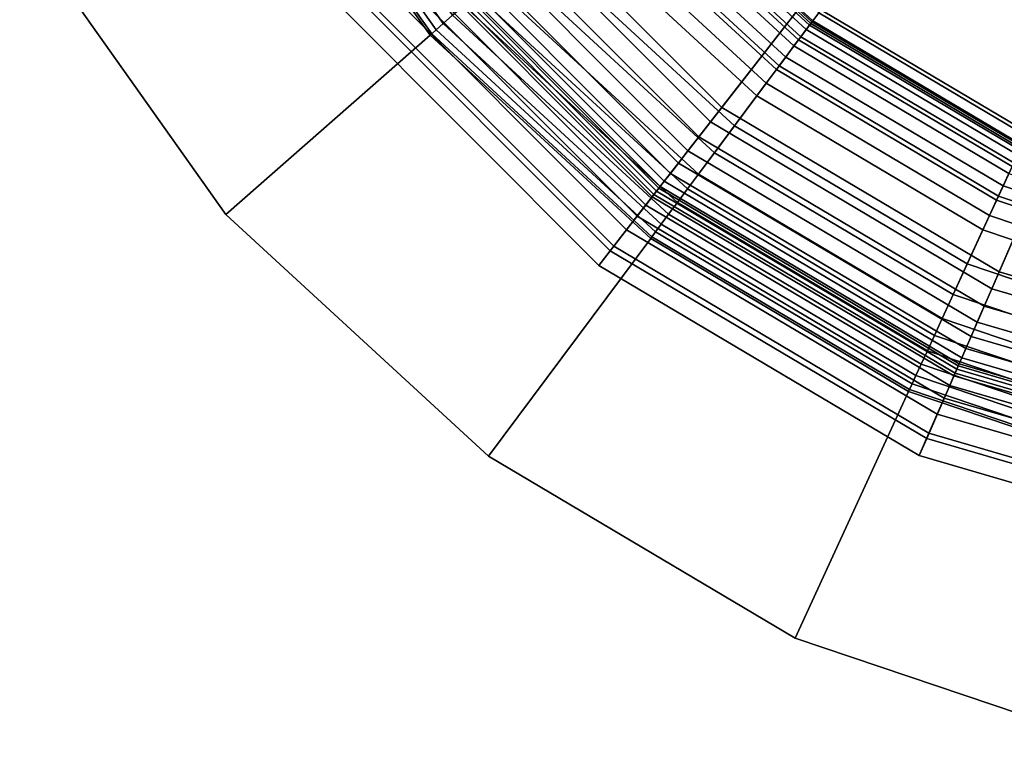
# Model space of a CAD drawing. Extents: x -43.1 to 43.1, y -41.3 to 41.3.
# Tile 205 of 256: x -19.097 to -18.289, y 26.958 to 27.56. Entities that reach past the tile are written whole.
import ezdxf

# ---------------------------------------------------------------- set-up
doc = ezdxf.new("R2010")
doc.units = 0
for name, color, linetype in [('LAMP', 7, 'CONTINUOUS'), ('LAMP_SUPPORT', 18, 'CONTINUOUS'), ('METAL_BASE', 254, 'CONTINUOUS')]:
    doc.layers.add(name, color=color, linetype=linetype)

msp = doc.modelspace()

# ---------------------------------------------------------------- linework, layer by layer
at = {"layer": 'LAMP'}
for points in [[(-18.3799, 27.669, 41.6428), (-18.5261, 27.8156, 41.6428), (-18.7198, 27.6658, 41.6352), (-18.5303, 27.4757, 41.6352)], [(-18.521, 27.4877, 43.9998), (-18.7079, 27.6751, 43.9998), (-18.6198, 27.7432, 44.107), (-18.4527, 27.5755, 44.107)], [(-18.5767, 27.4162, 43.8806), (-18.7796, 27.6196, 43.8806), (-18.7079, 27.6751, 43.9998), (-18.521, 27.4877, 43.9998)], [(-18.2019, 27.5634, 41.6428), (-18.3799, 27.669, 41.6428), (-18.5303, 27.4757, 41.6352), (-18.2995, 27.3388, 41.6352)], [(-18.2491, 27.4547, 44.107), (-18.4527, 27.5755, 44.107), (-18.3786, 27.6707, 44.1939), (-18.201, 27.5653, 44.1939)], [(-18.5303, 27.4757, 41.6352), (-18.7198, 27.6658, 41.6352), (-18.7322, 27.6563, 41.6365), (-18.5399, 27.4634, 41.6365)], [(-18.5399, 27.4634, 41.6365), (-18.7322, 27.6563, 41.6365), (-18.7436, 27.6474, 41.6411), (-18.5488, 27.452, 41.6411)], [(-18.5488, 27.452, 41.6411), (-18.7436, 27.6474, 41.6411), (-18.7537, 27.6396, 41.6486), (-18.5566, 27.4419, 41.6486)], [(-18.5566, 27.4419, 41.6486), (-18.7537, 27.6396, 41.6486), (-18.7622, 27.6331, 41.6586), (-18.5632, 27.4335, 41.6586)], [(-18.5682, 27.427, 41.6707), (-18.7687, 27.628, 41.6707), (-18.7729, 27.6248, 41.6845), (-18.5715, 27.4228, 41.6845)], [(-18.5632, 27.4335, 41.6586), (-18.7622, 27.6331, 41.6586), (-18.7687, 27.628, 41.6707), (-18.5682, 27.427, 41.6707)], [(-18.6127, 27.3699, 43.7579), (-18.8259, 27.5838, 43.7579), (-18.7796, 27.6196, 43.8806), (-18.5767, 27.4162, 43.8806)], [(-18.5782, 27.4143, 42.2036), (-18.7815, 27.6182, 42.2036), (-18.7883, 27.6129, 42.4966), (-18.5834, 27.4075, 42.4966)], [(-18.5746, 27.4188, 41.9337), (-18.7769, 27.6217, 41.9337), (-18.7815, 27.6182, 42.2036), (-18.5782, 27.4143, 42.2036)], [(-18.5727, 27.4213, 41.6997), (-18.7744, 27.6236, 41.6997), (-18.7769, 27.6217, 41.9337), (-18.5746, 27.4188, 41.9337)], [(-18.5715, 27.4228, 41.6845), (-18.7729, 27.6248, 41.6845), (-18.7744, 27.6236, 41.6997), (-18.5727, 27.4213, 41.6997)], [(-18.5834, 27.4075, 42.4966), (-18.7883, 27.6129, 42.4966), (-18.7973, 27.6059, 42.7996), (-18.5904, 27.3984, 42.7996)], [(-18.5904, 27.3984, 42.7996), (-18.7973, 27.6059, 42.7996), (-18.8086, 27.5972, 43.0998), (-18.5992, 27.3872, 43.0998)], [(-18.5992, 27.3872, 43.0998), (-18.8086, 27.5972, 43.0998), (-18.8221, 27.5867, 43.3843), (-18.6097, 27.3737, 43.3843)], [(-18.6097, 27.3737, 43.3843), (-18.8221, 27.5867, 43.3843), (-18.838, 27.5745, 43.6401), (-18.622, 27.3579, 43.6401)], [(-18.622, 27.3579, 43.6401), (-18.838, 27.5745, 43.6401), (-18.8259, 27.5838, 43.7579), (-18.6127, 27.3699, 43.7579)], [(-18.2934, 27.3527, 43.9998), (-18.521, 27.4877, 43.9998), (-18.4527, 27.5755, 44.107), (-18.2491, 27.4547, 44.107)], [(-18.0031, 27.5053, 41.6428), (-18.2019, 27.5634, 41.6428), (-18.2995, 27.3388, 41.6352), (-18.0418, 27.2635, 41.6352)], [(-18.3295, 27.2695, 43.8806), (-18.5767, 27.4162, 43.8806), (-18.521, 27.4877, 43.9998), (-18.2934, 27.3527, 43.9998)], [(-18.2995, 27.3388, 41.6352), (-18.5303, 27.4757, 41.6352), (-18.5399, 27.4634, 41.6365), (-18.3057, 27.3244, 41.6365)], [(-18.3057, 27.3244, 41.6365), (-18.5399, 27.4634, 41.6365), (-18.5488, 27.452, 41.6411), (-18.3114, 27.3112, 41.6411)], [(-18.3114, 27.3112, 41.6411), (-18.5488, 27.452, 41.6411), (-18.5566, 27.4419, 41.6486), (-18.3165, 27.2995, 41.6486)], [(-18.0394, 27.2785, 43.9998), (-18.2934, 27.3527, 43.9998), (-18.2491, 27.4547, 44.107), (-18.0218, 27.3884, 44.107)], [(-18.3165, 27.2995, 41.6486), (-18.5566, 27.4419, 41.6486), (-18.5632, 27.4335, 41.6586), (-18.3208, 27.2896, 41.6586)], [(-18.3208, 27.2896, 41.6586), (-18.5632, 27.4335, 41.6586), (-18.5682, 27.427, 41.6707), (-18.3241, 27.2821, 41.6707)], [(-18.3241, 27.2821, 41.6707), (-18.5682, 27.427, 41.6707), (-18.5715, 27.4228, 41.6845), (-18.3262, 27.2772, 41.6845)], [(-18.3529, 27.2158, 43.7579), (-18.6127, 27.3699, 43.7579), (-18.5767, 27.4162, 43.8806), (-18.3295, 27.2695, 43.8806)], [(-18.3282, 27.2726, 41.9337), (-18.5746, 27.4188, 41.9337), (-18.5782, 27.4143, 42.2036), (-18.3305, 27.2673, 42.2036)], [(-18.327, 27.2755, 41.6997), (-18.5727, 27.4213, 41.6997), (-18.5746, 27.4188, 41.9337), (-18.3282, 27.2726, 41.9337)], [(-18.3262, 27.2772, 41.6845), (-18.5715, 27.4228, 41.6845), (-18.5727, 27.4213, 41.6997), (-18.327, 27.2755, 41.6997)], [(-18.3339, 27.2594, 42.4966), (-18.5834, 27.4075, 42.4966), (-18.5904, 27.3984, 42.7996), (-18.3385, 27.249, 42.7996)], [(-18.3305, 27.2673, 42.2036), (-18.5782, 27.4143, 42.2036), (-18.5834, 27.4075, 42.4966), (-18.3339, 27.2594, 42.4966)], [(-18.3385, 27.249, 42.7996), (-18.5904, 27.3984, 42.7996), (-18.5992, 27.3872, 43.0998), (-18.3442, 27.2359, 43.0998)], [(-18.3442, 27.2359, 43.0998), (-18.5992, 27.3872, 43.0998), (-18.6097, 27.3737, 43.3843), (-18.351, 27.2202, 43.3843)], [(-18.351, 27.2202, 43.3843), (-18.6097, 27.3737, 43.3843), (-18.622, 27.3579, 43.6401), (-18.359, 27.2018, 43.6401)], [(-18.359, 27.2018, 43.6401), (-18.622, 27.3579, 43.6401), (-18.6127, 27.3699, 43.7579), (-18.3529, 27.2158, 43.7579)], [(-18.0537, 27.189, 43.8806), (-18.3295, 27.2695, 43.8806), (-18.2934, 27.3527, 43.9998), (-18.0394, 27.2785, 43.9998)], [(-18.0418, 27.2635, 41.6352), (-18.2995, 27.3388, 41.6352), (-18.3057, 27.3244, 41.6365), (-18.0443, 27.2481, 41.6365)], [(-18.0443, 27.2481, 41.6365), (-18.3057, 27.3244, 41.6365), (-18.3114, 27.3112, 41.6411), (-18.0466, 27.2338, 41.6411)], [(-18.0466, 27.2338, 41.6411), (-18.3114, 27.3112, 41.6411), (-18.3165, 27.2995, 41.6486), (-18.0486, 27.2212, 41.6486)], [(-18.0486, 27.2212, 41.6486), (-18.3165, 27.2995, 41.6486), (-18.3208, 27.2896, 41.6586), (-18.0503, 27.2106, 41.6586)], [(-18.0503, 27.2106, 41.6586), (-18.3208, 27.2896, 41.6586), (-18.3241, 27.2821, 41.6707), (-18.0516, 27.2025, 41.6707)], [(-18.0516, 27.2025, 41.6707), (-18.3241, 27.2821, 41.6707), (-18.3262, 27.2772, 41.6845), (-18.0524, 27.1973, 41.6845)], [(-18.0532, 27.1923, 41.9337), (-18.3282, 27.2726, 41.9337), (-18.3305, 27.2673, 42.2036), (-18.0541, 27.1866, 42.2036)], [(-18.0527, 27.1953, 41.6997), (-18.327, 27.2755, 41.6997), (-18.3282, 27.2726, 41.9337), (-18.0532, 27.1923, 41.9337)], [(-18.0524, 27.1973, 41.6845), (-18.3262, 27.2772, 41.6845), (-18.327, 27.2755, 41.6997), (-18.0527, 27.1953, 41.6997)], [(-18.063, 27.1311, 43.7579), (-18.3529, 27.2158, 43.7579), (-18.3295, 27.2695, 43.8806), (-18.0537, 27.189, 43.8806)], [(-18.0541, 27.1866, 42.2036), (-18.3305, 27.2673, 42.2036), (-18.3339, 27.2594, 42.4966), (-18.0555, 27.1781, 42.4966)], [(-18.0555, 27.1781, 42.4966), (-18.3339, 27.2594, 42.4966), (-18.3385, 27.249, 42.7996), (-18.0573, 27.1668, 42.7996)], [(-18.0573, 27.1668, 42.7996), (-18.3385, 27.249, 42.7996), (-18.3442, 27.2359, 43.0998), (-18.0595, 27.1527, 43.0998)], [(-18.0595, 27.1527, 43.0998), (-18.3442, 27.2359, 43.0998), (-18.351, 27.2202, 43.3843), (-18.0622, 27.1358, 43.3843)], [(-18.0622, 27.1358, 43.3843), (-18.351, 27.2202, 43.3843), (-18.359, 27.2018, 43.6401), (-18.0654, 27.116, 43.6401)], [(-18.0654, 27.116, 43.6401), (-18.359, 27.2018, 43.6401), (-18.3529, 27.2158, 43.7579), (-18.063, 27.1311, 43.7579)]]:
    msp.add_3dface(points, dxfattribs=at)
at = {"layer": 'LAMP_SUPPORT'}
for points in [[(-17.8859, 28.3028, 40.5662), (-18.2752, 27.4558, 40.5662), (-18.4471, 27.5578, 40.5662), (-18.594, 27.6933, 40.5662)], [(-18.8969, 27.7512, 37.9723), (-18.7554, 27.5514, 37.9723), (-18.7496, 27.5566, 37.9601), (-18.8902, 27.755, 37.9601)], [(-18.8902, 27.755, 41.5061), (-18.7496, 27.5566, 41.5061), (-18.7554, 27.5514, 41.4939), (-18.8969, 27.7512, 41.4939)], [(-18.8902, 27.755, 37.9601), (-18.7496, 27.5566, 37.9601), (-18.7419, 27.5633, 37.9499), (-18.8813, 27.76, 37.9499)], [(-18.8813, 27.76, 41.5162), (-18.7419, 27.5633, 41.5162), (-18.7496, 27.5566, 41.5061), (-18.8902, 27.755, 41.5061)], [(-18.9027, 27.7479, 38.0011), (-18.7604, 27.547, 38.0011), (-18.7591, 27.5482, 37.9861), (-18.9012, 27.7488, 37.9861)], [(-18.9012, 27.7488, 41.48), (-18.7591, 27.5482, 41.48), (-18.7604, 27.547, 41.465), (-18.9027, 27.7479, 41.465)], [(-18.9027, 27.7479, 41.465), (-18.7604, 27.547, 41.465), (-18.7604, 27.547, 38.0011), (-18.9027, 27.7479, 38.0011)], [(-18.9012, 27.7488, 37.9861), (-18.7591, 27.5482, 37.9861), (-18.7554, 27.5514, 37.9723), (-18.8969, 27.7512, 37.9723)], [(-18.8969, 27.7512, 41.4939), (-18.7554, 27.5514, 41.4939), (-18.7591, 27.5482, 41.48), (-18.9012, 27.7488, 41.48)], [(-18.5932, 27.694, 37.8854), (-18.4464, 27.5587, 37.8854), (-18.4414, 27.5654, 37.8701), (-18.5869, 27.6995, 37.8701)], [(-18.6077, 27.6813, 37.8993), (-18.458, 27.5432, 37.8993), (-18.4464, 27.5587, 37.8854), (-18.5932, 27.694, 37.8854)], [(-18.5965, 27.6911, 41.4838), (-18.4491, 27.5552, 41.4838), (-18.4518, 27.5515, 41.4966), (-18.6, 27.6881, 41.4966)], [(-18.5953, 27.6922, 41.4698), (-18.4481, 27.5565, 41.4698), (-18.4491, 27.5552, 41.4838), (-18.5965, 27.6911, 41.4838)], [(-18.594, 27.6933, 40.5662), (-18.4471, 27.5578, 40.5662), (-18.4481, 27.5565, 41.4698), (-18.5953, 27.6922, 41.4698)], [(-18.6054, 27.6833, 41.5079), (-18.4561, 27.5457, 41.5079), (-18.4618, 27.5381, 41.5173), (-18.6125, 27.6771, 41.5173)], [(-18.6, 27.6881, 41.4966), (-18.4518, 27.5515, 41.4966), (-18.4561, 27.5457, 41.5079), (-18.6054, 27.6833, 41.5079)], [(-18.6278, 27.6636, 37.9114), (-18.474, 27.5217, 37.9114), (-18.458, 27.5432, 37.8993), (-18.6077, 27.6813, 37.8993)], [(-18.6125, 27.6771, 41.5173), (-18.4618, 27.5381, 41.5173), (-18.4685, 27.529, 41.5245), (-18.621, 27.6696, 41.5245)], [(-18.621, 27.6696, 41.5245), (-18.4685, 27.529, 41.5245), (-18.4762, 27.5188, 41.5291), (-18.6306, 27.6612, 41.5291)], [(-18.6508, 27.6434, 37.9214), (-18.4922, 27.4972, 37.9214), (-18.474, 27.5217, 37.9114), (-18.6278, 27.6636, 37.9114)], [(-18.6306, 27.6612, 41.5291), (-18.4762, 27.5188, 41.5291), (-18.4845, 27.5076, 41.5307), (-18.6411, 27.652, 41.5307)], [(-18.6411, 27.652, 41.5307), (-18.4845, 27.5076, 41.5307), (-18.5402, 27.4328, 41.5307), (-18.7111, 27.5904, 41.5307)], [(-18.4414, 27.5654, 37.8701), (-18.2713, 27.4644, 37.8701), (-18.227, 27.5607, 36.848), (-18.3781, 27.6504, 36.848)], [(-18.6739, 27.6231, 37.929), (-18.5107, 27.4725, 37.929), (-18.4922, 27.4972, 37.9214), (-18.6508, 27.6434, 37.9214)], [(-18.6946, 27.6049, 37.9338), (-18.5271, 27.4504, 37.9338), (-18.5107, 27.4725, 37.929), (-18.6739, 27.6231, 37.929)], [(-18.7111, 27.5904, 37.9354), (-18.5402, 27.4328, 37.9354), (-18.5271, 27.4504, 37.9338), (-18.6946, 27.6049, 37.9338)], [(-18.7224, 27.5805, 37.9372), (-18.5492, 27.4207, 37.9372), (-18.5402, 27.4328, 37.9354), (-18.7111, 27.5904, 37.9354)], [(-18.7111, 27.5904, 41.5307), (-18.5402, 27.4328, 41.5307), (-18.5492, 27.4207, 41.5289), (-18.7224, 27.5805, 41.5289)], [(-18.7328, 27.5713, 37.9421), (-18.5574, 27.4096, 37.9421), (-18.5492, 27.4207, 37.9372), (-18.7224, 27.5805, 37.9372)], [(-18.7224, 27.5805, 41.5289), (-18.5492, 27.4207, 41.5289), (-18.5574, 27.4096, 41.524), (-18.7328, 27.5713, 41.524)], [(-18.7419, 27.5633, 37.9499), (-18.5647, 27.3999, 37.9499), (-18.5574, 27.4096, 37.9421), (-18.7328, 27.5713, 37.9421)], [(-18.7328, 27.5713, 41.524), (-18.5574, 27.4096, 41.524), (-18.5647, 27.3999, 41.5162), (-18.7419, 27.5633, 41.5162)], [(-18.7496, 27.5566, 37.9601), (-18.5708, 27.3917, 37.9601), (-18.5647, 27.3999, 37.9499), (-18.7419, 27.5633, 37.9499)], [(-18.7419, 27.5633, 41.5162), (-18.5647, 27.3999, 41.5162), (-18.5708, 27.3917, 41.5061), (-18.7496, 27.5566, 41.5061)], [(-18.4464, 27.5587, 37.8854), (-18.2747, 27.4568, 37.8854), (-18.2713, 27.4644, 37.8701), (-18.4414, 27.5654, 37.8701)], [(-18.7554, 27.5514, 37.9723), (-18.5754, 27.3855, 37.9723), (-18.5708, 27.3917, 37.9601), (-18.7496, 27.5566, 37.9601)], [(-18.7496, 27.5566, 41.5061), (-18.5708, 27.3917, 41.5061), (-18.5754, 27.3855, 41.4939), (-18.7554, 27.5514, 41.4939)], [(-18.458, 27.5432, 37.8993), (-18.2828, 27.4392, 37.8993), (-18.2747, 27.4568, 37.8854), (-18.4464, 27.5587, 37.8854)], [(-18.4491, 27.5552, 41.4838), (-18.2766, 27.4528, 41.4838), (-18.2785, 27.4486, 41.4966), (-18.4518, 27.5515, 41.4966)], [(-18.4481, 27.5565, 41.4698), (-18.2759, 27.4543, 41.4698), (-18.2766, 27.4528, 41.4838), (-18.4491, 27.5552, 41.4838)], [(-18.4471, 27.5578, 40.5662), (-18.2752, 27.4558, 40.5662), (-18.2759, 27.4543, 41.4698), (-18.4481, 27.5565, 41.4698)], [(-18.7604, 27.547, 38.0011), (-18.5794, 27.3801, 38.0011), (-18.5784, 27.3815, 37.9861), (-18.7591, 27.5482, 37.9861)], [(-18.7591, 27.5482, 41.48), (-18.5784, 27.3815, 41.48), (-18.5794, 27.3801, 41.465), (-18.7604, 27.547, 41.465)], [(-18.7604, 27.547, 41.465), (-18.5794, 27.3801, 41.465), (-18.5794, 27.3801, 38.0011), (-18.7604, 27.547, 38.0011)], [(-18.7591, 27.5482, 37.9861), (-18.5784, 27.3815, 37.9861), (-18.5754, 27.3855, 37.9723), (-18.7554, 27.5514, 37.9723)], [(-18.7554, 27.5514, 41.4939), (-18.5754, 27.3855, 41.4939), (-18.5784, 27.3815, 41.48), (-18.7591, 27.5482, 41.48)], [(-18.4561, 27.5457, 41.5079), (-18.2815, 27.4421, 41.5079), (-18.2854, 27.4335, 41.5173), (-18.4618, 27.5381, 41.5173)], [(-18.4518, 27.5515, 41.4966), (-18.2785, 27.4486, 41.4966), (-18.2815, 27.4421, 41.5079), (-18.4561, 27.5457, 41.5079)], [(-18.474, 27.5217, 37.9114), (-18.294, 27.4149, 37.9114), (-18.2828, 27.4392, 37.8993), (-18.458, 27.5432, 37.8993)], [(-18.4618, 27.5381, 41.5173), (-18.2854, 27.4335, 41.5173), (-18.2902, 27.4232, 41.5245), (-18.4685, 27.529, 41.5245)], [(-18.4685, 27.529, 41.5245), (-18.2902, 27.4232, 41.5245), (-18.2955, 27.4116, 41.5291), (-18.4762, 27.5188, 41.5291)], [(-18.4922, 27.4972, 37.9214), (-18.3067, 27.3871, 37.9214), (-18.294, 27.4149, 37.9114), (-18.474, 27.5217, 37.9114)], [(-18.4762, 27.5188, 41.5291), (-18.2955, 27.4116, 41.5291), (-18.3013, 27.3989, 41.5307), (-18.4845, 27.5076, 41.5307)], [(-18.4845, 27.5076, 41.5307), (-18.3013, 27.3989, 41.5307), (-18.3403, 27.3142, 41.5307), (-18.5402, 27.4328, 41.5307)], [(-18.5107, 27.4725, 37.929), (-18.3196, 27.3591, 37.929), (-18.3067, 27.3871, 37.9214), (-18.4922, 27.4972, 37.9214)], [(-18.5271, 27.4504, 37.9338), (-18.3311, 27.3341, 37.9338), (-18.3196, 27.3591, 37.929), (-18.5107, 27.4725, 37.929)], [(-18.5402, 27.4328, 37.9354), (-18.3403, 27.3142, 37.9354), (-18.3311, 27.3341, 37.9338), (-18.5271, 27.4504, 37.9338)], [(-18.5492, 27.4207, 37.9372), (-18.3466, 27.3005, 37.9372), (-18.3403, 27.3142, 37.9354), (-18.5402, 27.4328, 37.9354)], [(-18.5402, 27.4328, 41.5307), (-18.3403, 27.3142, 41.5307), (-18.3466, 27.3005, 41.5289), (-18.5492, 27.4207, 41.5289)], [(-18.294, 27.4149, 37.9114), (-18.0957, 27.3479, 37.9114), (-18.0899, 27.374, 37.8993), (-18.2828, 27.4392, 37.8993)], [(-18.2854, 27.4335, 41.5173), (-18.0912, 27.3678, 41.5173), (-18.0937, 27.3568, 41.5245), (-18.2902, 27.4232, 41.5245)], [(-18.5574, 27.4096, 37.9421), (-18.3523, 27.2879, 37.9421), (-18.3466, 27.3005, 37.9372), (-18.5492, 27.4207, 37.9372)], [(-18.5492, 27.4207, 41.5289), (-18.3466, 27.3005, 41.5289), (-18.3523, 27.2879, 41.524), (-18.5574, 27.4096, 41.524)], [(-18.2902, 27.4232, 41.5245), (-18.0937, 27.3568, 41.5245), (-18.0965, 27.3443, 41.5291), (-18.2955, 27.4116, 41.5291)], [(-18.5647, 27.3999, 37.9499), (-18.3574, 27.2769, 37.9499), (-18.3523, 27.2879, 37.9421), (-18.5574, 27.4096, 37.9421)], [(-18.5574, 27.4096, 41.524), (-18.3523, 27.2879, 41.524), (-18.3574, 27.2769, 41.5162), (-18.5647, 27.3999, 41.5162)], [(-18.3067, 27.3871, 37.9214), (-18.1024, 27.3181, 37.9214), (-18.0957, 27.3479, 37.9114), (-18.294, 27.4149, 37.9114)], [(-18.2955, 27.4116, 41.5291), (-18.0965, 27.3443, 41.5291), (-18.0996, 27.3307, 41.5307), (-18.3013, 27.3989, 41.5307)], [(-18.5708, 27.3917, 37.9601), (-18.3617, 27.2676, 37.9601), (-18.3574, 27.2769, 37.9499), (-18.5647, 27.3999, 37.9499)], [(-18.5647, 27.3999, 41.5162), (-18.3574, 27.2769, 41.5162), (-18.3617, 27.2676, 41.5061), (-18.5708, 27.3917, 41.5061)], [(-18.5754, 27.3855, 37.9723), (-18.3649, 27.2606, 37.9723), (-18.3617, 27.2676, 37.9601), (-18.5708, 27.3917, 37.9601)], [(-18.5708, 27.3917, 41.5061), (-18.3617, 27.2676, 41.5061), (-18.3649, 27.2606, 41.4939), (-18.5754, 27.3855, 41.4939)], [(-18.3013, 27.3989, 41.5307), (-18.0996, 27.3307, 41.5307), (-18.1201, 27.2397, 41.5307), (-18.3403, 27.3142, 41.5307)], [(-18.5784, 27.3815, 37.9861), (-18.367, 27.2561, 37.9861), (-18.3649, 27.2606, 37.9723), (-18.5754, 27.3855, 37.9723)], [(-18.5754, 27.3855, 41.4939), (-18.3649, 27.2606, 41.4939), (-18.367, 27.2561, 41.48), (-18.5784, 27.3815, 41.48)], [(-18.3196, 27.3591, 37.929), (-18.1092, 27.288, 37.929), (-18.1024, 27.3181, 37.9214), (-18.3067, 27.3871, 37.9214)], [(-18.5794, 27.3801, 38.0011), (-18.3677, 27.2545, 38.0011), (-18.367, 27.2561, 37.9861), (-18.5784, 27.3815, 37.9861)], [(-18.5784, 27.3815, 41.48), (-18.367, 27.2561, 41.48), (-18.3677, 27.2545, 41.465), (-18.5794, 27.3801, 41.465)], [(-18.5794, 27.3801, 41.465), (-18.3677, 27.2545, 41.465), (-18.3677, 27.2545, 38.0011), (-18.5794, 27.3801, 38.0011)], [(-18.3311, 27.3341, 37.9338), (-18.1152, 27.2611, 37.9338), (-18.1092, 27.288, 37.929), (-18.3196, 27.3591, 37.929)], [(-18.3403, 27.3142, 37.9354), (-18.1201, 27.2397, 37.9354), (-18.1152, 27.2611, 37.9338), (-18.3311, 27.3341, 37.9338)], [(-18.3466, 27.3005, 37.9372), (-18.1234, 27.225, 37.9372), (-18.1201, 27.2397, 37.9354), (-18.3403, 27.3142, 37.9354)], [(-18.3403, 27.3142, 41.5307), (-18.1201, 27.2397, 41.5307), (-18.1234, 27.225, 41.5289), (-18.3466, 27.3005, 41.5289)], [(-18.3523, 27.2879, 37.9421), (-18.1264, 27.2115, 37.9421), (-18.1234, 27.225, 37.9372), (-18.3466, 27.3005, 37.9372)], [(-18.3466, 27.3005, 41.5289), (-18.1234, 27.225, 41.5289), (-18.1264, 27.2115, 41.524), (-18.3523, 27.2879, 41.524)], [(-18.3574, 27.2769, 37.9499), (-18.1291, 27.1996, 37.9499), (-18.1264, 27.2115, 37.9421), (-18.3523, 27.2879, 37.9421)], [(-18.3523, 27.2879, 41.524), (-18.1264, 27.2115, 41.524), (-18.1291, 27.1996, 41.5162), (-18.3574, 27.2769, 41.5162)], [(-18.3617, 27.2676, 37.9601), (-18.1313, 27.1897, 37.9601), (-18.1291, 27.1996, 37.9499), (-18.3574, 27.2769, 37.9499)], [(-18.3574, 27.2769, 41.5162), (-18.1291, 27.1996, 41.5162), (-18.1313, 27.1897, 41.5061), (-18.3617, 27.2676, 41.5061)], [(-18.3649, 27.2606, 37.9723), (-18.133, 27.1821, 37.9723), (-18.1313, 27.1897, 37.9601), (-18.3617, 27.2676, 37.9601)], [(-18.3617, 27.2676, 41.5061), (-18.1313, 27.1897, 41.5061), (-18.133, 27.1821, 41.4939), (-18.3649, 27.2606, 41.4939)], [(-18.3677, 27.2545, 38.0011), (-18.1345, 27.1756, 38.0011), (-18.1341, 27.1773, 37.9861), (-18.367, 27.2561, 37.9861)], [(-18.367, 27.2561, 41.48), (-18.1341, 27.1773, 41.48), (-18.1345, 27.1756, 41.465), (-18.3677, 27.2545, 41.465)], [(-18.3677, 27.2545, 41.465), (-18.1345, 27.1756, 41.465), (-18.1345, 27.1756, 38.0011), (-18.3677, 27.2545, 38.0011)], [(-18.367, 27.2561, 37.9861), (-18.1341, 27.1773, 37.9861), (-18.133, 27.1821, 37.9723), (-18.3649, 27.2606, 37.9723)], [(-18.3649, 27.2606, 41.4939), (-18.133, 27.1821, 41.4939), (-18.1341, 27.1773, 41.48), (-18.367, 27.2561, 41.48)]]:
    msp.add_3dface(points, dxfattribs=at)
at = {"layer": 'METAL_BASE'}
for points in [[(-18.9027, 27.7479, 38.8457), (-19.0972, 27.6387, 38.8457), (-18.9279, 27.3998, 38.8457), (-18.7604, 27.547, 38.8457)], [(-18.7604, 27.547, 39.7327), (-18.9279, 27.3998, 39.7327), (-19.0972, 27.6388, 39.7327), (-18.9027, 27.7479, 39.7327)], [(-18.9027, 27.7479, 38.8457), (-18.7604, 27.547, 38.8457), (-18.7604, 27.547, 39.7327), (-18.9027, 27.7479, 39.7327)], [(-19.0972, 27.6388, 39.7327), (-18.9279, 27.3998, 39.7327), (-18.9279, 27.3998, 38.8457), (-19.0972, 27.6387, 38.8457)], [(-18.7604, 27.547, 38.8457), (-18.9279, 27.3998, 38.8457), (-18.7126, 27.2013, 38.8457), (-18.5794, 27.3801, 38.8457)], [(-18.5794, 27.3801, 39.7327), (-18.7126, 27.2013, 39.7327), (-18.9279, 27.3998, 39.7327), (-18.7604, 27.547, 39.7327)], [(-18.7604, 27.547, 38.8457), (-18.5794, 27.3801, 38.8457), (-18.5794, 27.3801, 39.7327), (-18.7604, 27.547, 39.7327)], [(-18.9279, 27.3998, 39.7327), (-18.7126, 27.2013, 39.7327), (-18.7126, 27.2013, 38.8457), (-18.9279, 27.3998, 38.8457)], [(-18.5794, 27.3801, 38.8457), (-18.7126, 27.2013, 38.8457), (-18.4608, 27.0519, 38.8457), (-18.3677, 27.2545, 38.8457)], [(-18.3677, 27.2545, 39.7327), (-18.4608, 27.0519, 39.7327), (-18.7126, 27.2013, 39.7327), (-18.5794, 27.3801, 39.7327)], [(-18.5794, 27.3801, 38.8457), (-18.3677, 27.2545, 38.8457), (-18.3677, 27.2545, 39.7327), (-18.5794, 27.3801, 39.7327)], [(-18.3677, 27.2545, 38.8457), (-18.4608, 27.0519, 38.8457), (-18.1834, 26.9581, 38.8457), (-18.1345, 27.1756, 38.8457)], [(-18.1345, 27.1756, 39.7327), (-18.1834, 26.9581, 39.7327), (-18.4608, 27.0519, 39.7327), (-18.3677, 27.2545, 39.7327)], [(-18.3677, 27.2545, 38.8457), (-18.1345, 27.1756, 38.8457), (-18.1345, 27.1756, 39.7327), (-18.3677, 27.2545, 39.7327)], [(-18.7126, 27.2013, 39.7327), (-18.4608, 27.0519, 39.7327), (-18.4608, 27.0519, 38.8457), (-18.7126, 27.2013, 38.8457)], [(-18.4608, 27.0519, 39.7327), (-18.1834, 26.9581, 39.7327), (-18.1834, 26.9581, 38.8457), (-18.4608, 27.0519, 38.8457)]]:
    msp.add_3dface(points, dxfattribs=at)

doc.saveas('drawing.dxf')
